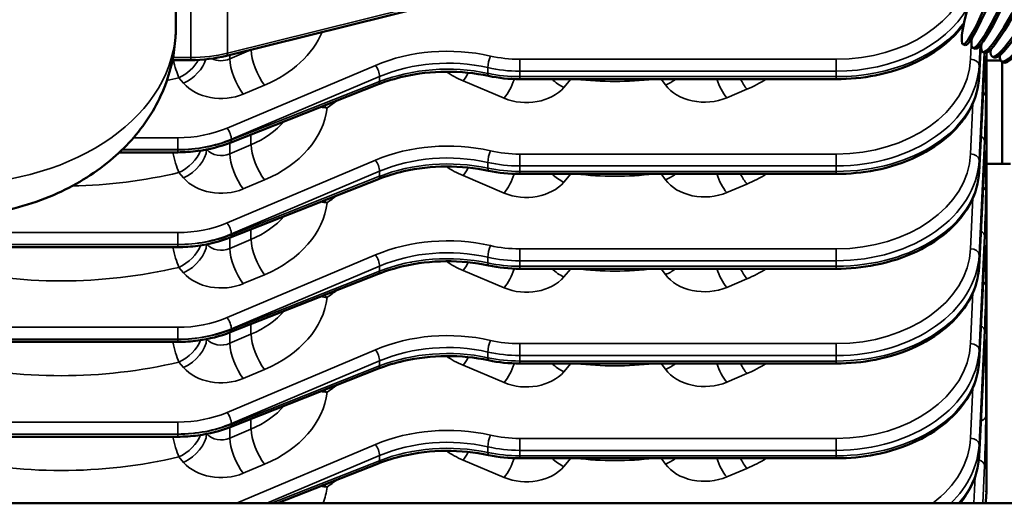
# Model space of a CAD drawing. Header units: inches. Extents: x 1 to 271, y 5 to 171.
# Tile 100 of 256: x 90.15 to 97.04, y 137.44 to 140.82. Entities that reach past the tile are written whole.
import ezdxf

# ---------------------------------------------------------------- set-up
doc = ezdxf.new("R2010")
doc.units = ezdxf.units.IN
doc.header["$LTSCALE"] = 8
doc.header["$MEASUREMENT"] = 0
doc.layers.add('Visible (ANSI)', color=7, linetype='Continuous', lineweight=50)
doc.layers.add('Visible Narrow (ANSI)', color=7, linetype='Continuous', lineweight=35)

msp = doc.modelspace()

# ---------------------------------------------------------------- linework, layer by layer
at = {"layer": 'Visible (ANSI)'}
for p, q in [((93.3728, 141.0097), (91.5939, 140.5679)), ((96.7621, 140.6429), (96.7471, 140.6482)), ((96.8716, 140.6456), (96.8599, 140.4174)), ((96.8314, 140.6168), (96.8167, 140.6228)), ((96.8993, 140.5878), (96.8848, 140.5944)), ((96.9113, 137.5374), (96.9113, 140.5883)), ((96.9656, 140.5559), (96.9515, 140.5631)), ((91.2155, 140.5377), (91.3435, 140.5377)), ((96.8979, 140.4959), (96.8599, 139.7545)), ((96.9014, 140.5506), (96.9014, 140.5506)), ((96.9113, 140.5347), (97.0106, 140.5347)), ((97.007, 140.5347), (97.0121, 140.5319)), ((97.0303, 140.5212), (97.0164, 140.529)), ((97.0203, 140.5268), (97.0203, 139.8116)), ((92.0484, 140.4696), (92.0484, 140.4696)), ((92.6572, 140.3685), (91.6197, 139.9597)), ((93.6452, 140.4043), (93.6452, 140.4043)), ((95.8606, 140.4043), (93.6452, 140.4043)), ((92.2884, 140.2037), (92.2884, 140.2037)), ((90.8439, 139.8925), (91.2527, 139.8925)), ((92.0484, 139.8067), (92.0484, 139.8067)), ((96.8979, 139.833), (96.8599, 139.0916)), ((97.0804, 139.8116), (96.9113, 139.8116)), ((91.8178, 139.7666), (91.8177, 139.7666)), ((93.6452, 139.7414), (93.6452, 139.7414)), ((95.8606, 139.7414), (93.6452, 139.7414)), ((92.6572, 139.7056), (91.6197, 139.2968)), ((89.5512, 139.2296), (91.2527, 139.2296)), ((92.0484, 139.1438), (92.0484, 139.1438)), ((93.2812, 139.1157), (93.2811, 139.1157)), ((96.8979, 139.1701), (96.8599, 138.4287)), ((92.6572, 139.0427), (91.6197, 138.6339)), ((93.6452, 139.0785), (93.6452, 139.0785)), ((95.8606, 139.0785), (93.6452, 139.0785)), ((89.5512, 138.5667), (91.2527, 138.5667)), ((91.7818, 138.5287), (91.7818, 138.5287)), ((96.8982, 138.5138), (96.8599, 137.7657)), ((92.0484, 138.4809), (92.0484, 138.4809)), ((92.6572, 138.3798), (91.6197, 137.971)), ((93.6452, 138.4156), (93.6452, 138.4156)), ((95.8606, 138.4156), (93.6452, 138.4156)), ((89.5512, 137.9037), (91.2527, 137.9037)), ((91.7806, 137.8695), (91.7806, 137.8695)), ((92.0484, 137.818), (92.0484, 137.818)), ((93.6452, 137.7526), (93.6452, 137.7526)), ((95.8606, 137.7526), (93.6452, 137.7526)), ((92.6572, 137.7169), (91.9496, 137.4381)), ((96.9104, 137.5189), (96.9113, 137.5374)), ((96.9108, 137.5155), (96.9108, 137.5281)), ((96.9104, 137.497), (96.9075, 137.4381)), ((97.8926, 137.4381), (87.7046, 137.4381))]:
    msp.add_line(p, q, dxfattribs=at)
for centre, end in [((91.261, 140.1608), 52.31657), ((91.261, 139.4979), 52.31656), ((91.261, 138.835), 52.31656), ((91.261, 138.1721), 52.31656), ((91.261, 137.5092), 52.31656)]:
    msp.add_arc(centre, 0.19, 52.31617, end, dxfattribs=at)
for centre, major_axis, ratio, start_param, end_param in [((97.0373, 141.4737), (-0.2902, -0.8255), 0.088521, 5.157435, 10.554256), ((97.0524, 141.4684), (0.2902, 0.8255), 0.088521, 3.141593, 6.283185), ((97.143, 141.4346), (-0.3263, -0.8119), 0.099432, 5.904674, 10.265255), ((97.1577, 141.4287), (0.3263, 0.8119), 0.099432, 3.141593, 6.283185), ((97.2467, 141.391), (-0.3619, -0.7967), 0.110139, 5.950108, 10.174667), ((97.2612, 141.3845), (0.3619, 0.7967), 0.110139, 3.141593, 6.283185), ((97.3483, 141.3429), (-0.3968, -0.7799), 0.120621, 5.985062, 10.103455), ((97.3624, 141.3357), (0.3968, 0.7799), 0.120621, 3.141593, 6.283185), ((97.4475, 141.2905), (-0.431, -0.7615), 0.130856, 6.012862, 10.046018), ((97.4613, 141.2826), (0.431, 0.7615), 0.130856, 3.141593, 6.283185), ((96.838, 140.499), (0.0599, -0.0031), 0.730909, 0, 0.002125), ((97.4255, 141.3031), (-0.4134, -0.7712), 0.125605, 6.242465, 6.295074), ((96.838, 139.8361), (0.0599, -0.0031), 0.730909, 0, 0.002125), ((96.838, 139.1732), (0.0599, -0.0031), 0.730909, 0, 0.002124), ((96.8383, 138.5169), (0.0599, -0.0031), 0.730909, 0, 0.002124), ((96.1608, 137.5155), (0.75, 0), 0.707107, 6.248279, 6.283185)]:
    msp.add_ellipse(centre, major_axis=major_axis, ratio=ratio, start_param=start_param, end_param=end_param, dxfattribs=at)
for points, knots in [([(91.2388, 141.087), (91.2388, 140.9942), (91.2388, 140.9014), (91.2388, 140.8017), (91.2388, 140.7947), (91.2388, 140.7836), (91.2388, 140.7794), (91.2388, 140.774), (91.2388, 140.7727), (91.2388, 140.7709), (91.2388, 140.7703), (91.2388, 140.7694), (91.2388, 140.7691), (91.2388, 140.7642), (91.2388, 140.7565), (91.2384, 140.7317), (91.2376, 140.7131), (91.2329, 140.6388), (91.2252, 140.5833), (91.1858, 140.3986), (91.134, 140.2723), (90.9935, 140.0455), (90.9033, 139.9422), (90.6859, 139.7545), (90.5532, 139.6713), (90.2562, 139.5364), (90.0861, 139.4869), (89.7399, 139.4346), (89.5622, 139.4379), (89.336, 139.4372), (89.2862, 139.437), (89.2363, 139.4369)], [0, 0, 0, 0, 1, 1, 1.075, 1.075, 1.12, 1.12, 1.1335, 1.1335, 1.13975, 1.13975, 1.142875, 1.142875, 1.192876, 1.192876, 1.342913, 1.342913, 1.793946, 1.793946, 2.86993, 2.86993, 3.951644, 3.951644, 5.157489, 5.157489, 6.482522, 6.482522, 7.825877, 7.825877, 8.205865, 8.205865, 8.205865, 8.205865]), ([(96.7525, 140.7872), (96.7243, 140.7482), (96.691, 140.7112), (96.5891, 140.6183), (96.5107, 140.5666), (96.3354, 140.4833), (96.2361, 140.451), (96.045, 140.4132), (95.9524, 140.4043), (95.8606, 140.4043)], [1.069112, 1.069112, 1.069112, 1.069112, 1.533586, 1.533586, 2.333032, 2.333032, 3.147039, 3.147039, 3.84639, 3.84639, 3.84639, 3.84639]), ([(96.9019, 140.553), (96.9019, 140.553), (96.9019, 140.553), (96.9019, 140.5529), (96.9018, 140.5521), (96.9014, 140.5486), (96.901, 140.5449), (96.9, 140.5328), (96.8993, 140.5227), (96.8984, 140.5061), (96.8982, 140.5014), (96.8979, 140.4963)], [0.2628635, 0.2628635, 0.2628635, 0.2628635, 0.2656473, 0.2656473, 0.3162561, 0.3162561, 0.4104977, 0.4104977, 0.5640149, 0.5640149, 0.6208879, 0.6208879, 0.6208879, 0.6208879]), ([(93.4276, 140.4269), (93.3324, 140.4471), (93.2312, 140.4571), (93.0306, 140.456), (92.9287, 140.4444), (92.7725, 140.4087), (92.7134, 140.3906), (92.6579, 140.3688)], [0.000755, 0.000755, 0.000755, 0.000755, 0.761609, 0.761609, 1.529242, 1.529242, 2.020162, 2.020162, 2.020162, 2.020162]), ([(96.8599, 140.4174), (96.8562, 140.3451), (96.836, 140.2724), (96.7668, 140.1364), (96.7165, 140.0717), (96.59, 139.9561), (96.5115, 139.9044), (96.3361, 139.8206), (96.2363, 139.7881), (96.0447, 139.7504), (95.9523, 139.7414), (95.8606, 139.7414)], [0, 0, 0, 0, 0.759056, 0.759056, 1.530041, 1.530041, 2.329861, 2.329861, 3.147623, 3.147623, 3.846128, 3.846128, 3.846128, 3.846128]), ([(91.6198, 139.9598), (91.5498, 139.9322), (91.4725, 139.9126), (91.3474, 139.8957), (91.2999, 139.8925), (91.2527, 139.8925)], [0, 0, 0, 0, 0.6106659, 0.6106659, 0.9706579, 0.9706579, 0.9706579, 0.9706579]), ([(96.9019, 139.89), (96.9019, 139.89), (96.9018, 139.8897), (96.9016, 139.8881), (96.9014, 139.8858), (96.9006, 139.8778), (96.9001, 139.8705), (96.899, 139.8537), (96.8984, 139.8441), (96.8979, 139.8334)], [0.2639967, 0.2639967, 0.2639967, 0.2639967, 0.2944003, 0.2944003, 0.370075, 0.370075, 0.5001534, 0.5001534, 0.620973, 0.620973, 0.620973, 0.620973]), ([(93.4276, 139.764), (93.3324, 139.7842), (93.2312, 139.7942), (93.0306, 139.7931), (92.9287, 139.7815), (92.7725, 139.7458), (92.7134, 139.7277), (92.6579, 139.7059)], [0.000755, 0.000755, 0.000755, 0.000755, 0.761617, 0.761617, 1.529253, 1.529253, 2.020164, 2.020164, 2.020164, 2.020164]), ([(96.8599, 139.7545), (96.8562, 139.6821), (96.836, 139.6094), (96.7668, 139.4735), (96.7164, 139.4088), (96.59, 139.2932), (96.5115, 139.2415), (96.3361, 139.1577), (96.2363, 139.1252), (96.0447, 139.0875), (95.9522, 139.0785), (95.8606, 139.0785)], [0, 0, 0, 0, 0.759082, 0.759082, 1.530079, 1.530079, 2.329887, 2.329887, 3.147652, 3.147652, 3.846132, 3.846132, 3.846132, 3.846132]), ([(91.6198, 139.2969), (91.5498, 139.2693), (91.4725, 139.2497), (91.3474, 139.2328), (91.2999, 139.2296), (91.2527, 139.2296)], [0, 0, 0, 0, 0.6106654, 0.6106654, 0.970658, 0.970658, 0.970658, 0.970658]), ([(96.9019, 139.2271), (96.9019, 139.2271), (96.9018, 139.2268), (96.9016, 139.2252), (96.9014, 139.2229), (96.9006, 139.2149), (96.9001, 139.2076), (96.899, 139.1907), (96.8984, 139.1812), (96.8979, 139.1705)], [0.2639964, 0.2639964, 0.2639964, 0.2639964, 0.2944013, 0.2944013, 0.3700767, 0.3700767, 0.5001561, 0.5001561, 0.6209744, 0.6209744, 0.6209744, 0.6209744]), ([(93.4276, 139.1011), (93.3313, 139.1215), (93.2288, 139.1317), (93.0272, 139.1299), (92.9257, 139.118), (92.7707, 139.0823), (92.7125, 139.0645), (92.6579, 139.043)], [0.000755, 0.000755, 0.000755, 0.000755, 0.770636, 0.770636, 1.536891, 1.536891, 2.020143, 2.020143, 2.020143, 2.020143]), ([(96.8599, 139.0916), (96.8562, 139.0189), (96.8359, 138.9459), (96.7663, 138.8097), (96.7156, 138.745), (96.589, 138.6297), (96.5108, 138.578), (96.3354, 138.4945), (96.2356, 138.4622), (96.0443, 138.4246), (95.9521, 138.4156), (95.8606, 138.4156)], [0, 0, 0, 0, 0.76233, 0.76233, 1.533817, 1.533817, 2.332198, 2.332198, 3.149126, 3.149126, 3.846134, 3.846134, 3.846134, 3.846134]), ([(91.6198, 138.634), (91.5498, 138.6064), (91.4725, 138.5867), (91.3474, 138.5699), (91.2999, 138.5667), (91.2527, 138.5667)], [0, 0, 0, 0, 0.6106648, 0.6106648, 0.9706582, 0.9706582, 0.9706582, 0.9706582]), ([(96.902, 138.5682), (96.902, 138.5682), (96.902, 138.5682), (96.902, 138.5681), (96.9019, 138.5674), (96.9015, 138.564), (96.9012, 138.5605), (96.9003, 138.5489), (96.8996, 138.5394), (96.8987, 138.5238), (96.8985, 138.5191), (96.8982, 138.5142)], [0.2625881, 0.2625881, 0.2625881, 0.2625881, 0.2644639, 0.2644639, 0.3138955, 0.3138955, 0.4045014, 0.4045014, 0.5478511, 0.5478511, 0.6035785, 0.6035785, 0.6035785, 0.6035785]), ([(93.4276, 138.4382), (93.3324, 138.4584), (93.2312, 138.4684), (93.0306, 138.4672), (92.9287, 138.4556), (92.7725, 138.42), (92.7134, 138.4019), (92.6579, 138.3801)], [0.000755, 0.000755, 0.000755, 0.000755, 0.761638, 0.761638, 1.529281, 1.529281, 2.020171, 2.020171, 2.020171, 2.020171]), ([(96.8599, 138.4287), (96.8562, 138.356), (96.8359, 138.283), (96.7663, 138.1468), (96.7156, 138.0821), (96.589, 137.9668), (96.5108, 137.9151), (96.3353, 137.8316), (96.2356, 137.7993), (96.0443, 137.7617), (95.9521, 137.7527), (95.8606, 137.7527)], [0, 0, 0, 0, 0.762355, 0.762355, 1.533855, 1.533855, 2.332228, 2.332228, 3.149157, 3.149157, 3.846139, 3.846139, 3.846139, 3.846139]), ([(91.6198, 137.971), (91.5498, 137.9435), (91.4725, 137.9238), (91.3474, 137.907), (91.2999, 137.9038), (91.2527, 137.9038)], [0, 0, 0, 0, 0.6106641, 0.6106641, 0.9706583, 0.9706583, 0.9706583, 0.9706583]), ([(93.4276, 137.7753), (93.3313, 137.7957), (93.2288, 137.8059), (93.0272, 137.8041), (92.9256, 137.7921), (92.7707, 137.7565), (92.7125, 137.7386), (92.6579, 137.7172)], [0.000755, 0.000755, 0.000755, 0.000755, 0.770668, 0.770668, 1.53693, 1.53693, 2.020151, 2.020151, 2.020151, 2.020151]), ([(96.8599, 137.7658), (96.8562, 137.6931), (96.8359, 137.6201), (96.7811, 137.5127), (96.7557, 137.4743), (96.7257, 137.4381)], [0, 0, 0, 0, 0.762384, 0.762384, 1.208542, 1.208542, 1.208542, 1.208542])]:
    msp.add_open_spline(points, degree=3, knots=knots, dxfattribs=at)
for points in [[(91.594, 140.5679), (91.5141, 140.5481), (91.4282, 140.5377), (91.3435, 140.5377)], [(93.6452, 140.4043), (93.5719, 140.4043), (93.4979, 140.412), (93.4277, 140.4269)], [(96.8976, 140.4709), (96.8976, 140.4709), (96.8976, 140.4709), (96.8976, 140.4709)], [(96.8976, 139.8079), (96.8976, 139.808), (96.8976, 139.808), (96.8976, 139.808)], [(93.6452, 139.7414), (93.5719, 139.7414), (93.4979, 139.7491), (93.4277, 139.764)], [(96.8976, 139.145), (96.8976, 139.1451), (96.8976, 139.1451), (96.8976, 139.1451)], [(93.6452, 139.0785), (93.5719, 139.0785), (93.4979, 139.0862), (93.4277, 139.1011)], [(93.6452, 138.4156), (93.5719, 138.4156), (93.4979, 138.4233), (93.4277, 138.4382)], [(93.6452, 137.7527), (93.5719, 137.7527), (93.4979, 137.7603), (93.4277, 137.7752)]]:
    msp.add_open_spline(points, degree=3, dxfattribs=at)
at = {"layer": 'Visible Narrow (ANSI)'}
for p, q in [((93.3789, 141.0281), (91.6, 140.5862)), ((91.6, 140.5862), (91.6, 140.9178)), ((91.3435, 140.8849), (91.3435, 140.5553)), ((96.8068, 140.6873), (96.8, 140.5444)), ((96.8716, 140.6456), (96.86, 140.419)), ((96.86, 140.502), (96.8665, 140.6396)), ((91.7649, 140.6086), (91.6162, 140.5458)), ((91.6162, 140.5458), (91.6162, 140.5734)), ((91.7649, 140.6103), (91.7649, 140.6086)), ((96.86, 139.8391), (96.8958, 140.5894)), ((91.3435, 140.5553), (91.2189, 140.5553)), ((91.3435, 140.5377), (91.3435, 140.5553)), ((92.6352, 140.5005), (91.5977, 140.0622)), ((93.6452, 140.5434), (93.6452, 140.46)), ((95.8606, 140.5434), (93.6452, 140.5434)), ((95.8606, 140.5434), (95.8606, 140.46)), ((96.8086, 140.5437), (96.8086, 140.5437)), ((96.86, 140.419), (96.86, 140.502)), ((96.8979, 140.4975), (96.86, 139.7561)), ((96.9063, 140.3185), (96.9063, 140.4915)), ((91.6277, 139.9845), (92.6652, 140.4229)), ((92.6652, 140.4229), (92.6652, 140.3876)), ((93.4224, 140.4848), (93.4224, 140.445)), ((93.6452, 140.46), (95.8606, 140.46)), ((93.6452, 140.4219), (93.6452, 140.46)), ((93.6452, 140.4043), (93.6452, 140.4219)), ((95.8606, 140.4219), (93.6452, 140.4219)), ((95.8606, 140.46), (95.8606, 140.4219)), ((95.8606, 140.4043), (95.8606, 140.4219)), ((91.261, 140.414), (91.2933, 140.3761)), ((92.6652, 140.3876), (91.6277, 139.9788)), ((91.7112, 140.2999), (91.8599, 140.3627)), ((93.2485, 140.3924), (93.5364, 140.2707)), ((93.9543, 140.347), (94.0032, 140.4043)), ((94.6353, 140.4043), (94.6648, 140.3638)), ((95.0935, 140.2738), (95.2349, 140.3335)), ((96.817, 140.2375), (96.8, 139.8815)), ((91.7649, 140.0169), (91.7649, 139.9457)), ((91.2527, 139.9945), (90.9423, 139.9945)), ((91.2527, 139.9945), (91.2527, 139.9112)), ((91.6162, 139.8829), (91.6162, 139.9584)), ((91.7649, 139.9457), (91.6162, 139.8829)), ((91.6277, 139.9788), (91.6277, 139.9845)), ((96.86, 139.1761), (96.8979, 139.9713)), ((91.2527, 139.9101), (90.8623, 139.9101)), ((90.8635, 139.9112), (91.2527, 139.9112)), ((91.2527, 139.9112), (91.2527, 139.9101)), ((91.2527, 139.8925), (91.2527, 139.9101)), ((93.6452, 139.8805), (93.6452, 139.7971)), ((95.8606, 139.8805), (93.6452, 139.8805)), ((95.8606, 139.8805), (95.8606, 139.7971)), ((96.8086, 139.8808), (96.8086, 139.8808)), ((92.6352, 139.8376), (91.5977, 139.3993)), ((93.4224, 139.8218), (93.4224, 139.7821)), ((96.86, 139.7561), (96.86, 139.8391)), ((96.8979, 139.8346), (96.86, 139.0932)), ((96.9063, 139.6556), (96.9063, 139.8286)), ((91.261, 139.7511), (91.2933, 139.7132)), ((91.6277, 139.3216), (92.6652, 139.76)), ((92.6652, 139.76), (92.6652, 139.7247)), ((93.2485, 139.7294), (93.5364, 139.6078)), ((93.6452, 139.7971), (95.8606, 139.7971)), ((93.6452, 139.7589), (93.6452, 139.7971)), ((93.6452, 139.7414), (93.6452, 139.7589)), ((95.8606, 139.7589), (93.6452, 139.7589)), ((93.9543, 139.6841), (94.0032, 139.7414)), ((94.6353, 139.7414), (94.6648, 139.7008)), ((95.8606, 139.7971), (95.8606, 139.7589)), ((95.8606, 139.7414), (95.8606, 139.7589)), ((92.6652, 139.7247), (91.6277, 139.3159)), ((91.7112, 139.637), (91.8599, 139.6998)), ((95.0935, 139.6109), (95.2349, 139.6706)), ((96.817, 139.5745), (96.8, 139.2185)), ((91.2527, 139.3316), (89.5512, 139.3316)), ((91.2527, 139.3316), (91.2527, 139.2483)), ((91.6277, 139.3159), (91.6277, 139.3216)), ((91.7649, 139.354), (91.7649, 139.2828)), ((89.5512, 139.2483), (91.2527, 139.2483)), ((91.2527, 139.2471), (89.5512, 139.2471)), ((91.2527, 139.2483), (91.2527, 139.2471)), ((91.2527, 139.2296), (91.2527, 139.2471)), ((91.6162, 139.22), (91.6162, 139.2955)), ((91.7649, 139.2828), (91.6162, 139.22)), ((96.86, 138.5132), (96.8979, 139.3083)), ((93.6452, 139.2176), (93.6452, 139.1342)), ((95.8606, 139.2176), (93.6452, 139.2176)), ((95.8606, 139.2176), (95.8606, 139.1342)), ((96.8086, 139.2179), (96.8086, 139.2179)), ((92.6352, 139.1747), (91.5977, 138.7364)), ((93.4224, 139.1589), (93.4224, 139.1192)), ((93.6452, 139.1342), (95.8606, 139.1342)), ((93.6452, 139.096), (93.6452, 139.1342)), ((95.8606, 139.1342), (95.8606, 139.096)), ((96.86, 139.0932), (96.86, 139.1761)), ((96.8979, 139.1717), (96.86, 138.4302)), ((96.9063, 138.9927), (96.9063, 139.1656)), ((91.261, 139.0882), (91.2933, 139.0503)), ((91.6277, 138.6587), (92.6652, 139.097)), ((92.6652, 139.0618), (91.6277, 138.653)), ((92.6652, 139.097), (92.6652, 139.0618)), ((93.2485, 139.0665), (93.5364, 138.9449)), ((93.6452, 139.0785), (93.6452, 139.096)), ((95.8606, 139.096), (93.6452, 139.096)), ((93.9543, 139.0212), (94.0032, 139.0785)), ((94.6353, 139.0785), (94.6648, 139.0379)), ((95.8606, 139.0785), (95.8606, 139.096)), ((91.7112, 138.9741), (91.8599, 139.0369)), ((95.0935, 138.948), (95.2349, 139.0077)), ((96.817, 138.9114), (96.8, 138.5556)), ((91.2527, 138.6687), (89.5512, 138.6687)), ((91.2527, 138.6687), (91.2527, 138.5854)), ((91.6162, 138.5571), (91.6162, 138.6326)), ((91.6277, 138.653), (91.6277, 138.6587)), ((91.7649, 138.6911), (91.7649, 138.6199)), ((96.86, 137.8503), (96.8979, 138.6454)), ((89.5512, 138.5854), (91.2527, 138.5854)), ((91.2527, 138.5842), (89.5512, 138.5842)), ((91.2527, 138.5854), (91.2527, 138.5842)), ((91.2527, 138.5667), (91.2527, 138.5842)), ((91.7649, 138.6199), (91.6162, 138.5571)), ((92.6352, 138.5118), (91.5977, 138.0735)), ((93.4224, 138.496), (93.4224, 138.4563)), ((93.6452, 138.5547), (93.6452, 138.4713)), ((95.8606, 138.5547), (93.6452, 138.5547)), ((95.8606, 138.5547), (95.8606, 138.4713)), ((96.8086, 138.555), (96.8086, 138.555)), ((96.8983, 138.5154), (96.86, 137.7673)), ((96.86, 138.4302), (96.86, 138.5132)), ((96.9063, 138.0494), (96.9063, 138.5096)), ((91.261, 138.4253), (91.2933, 138.3874)), ((91.6277, 137.9958), (92.6652, 138.4341)), ((91.801, 138.4764), (91.801, 138.4764)), ((92.6652, 138.4341), (92.6652, 138.3988)), ((93.6452, 138.4331), (93.6452, 138.4713)), ((93.6452, 138.4713), (95.8606, 138.4713)), ((93.6452, 138.4156), (93.6452, 138.4331)), ((95.8606, 138.4331), (93.6452, 138.4331)), ((95.8606, 138.4713), (95.8606, 138.4331)), ((95.8606, 138.4156), (95.8606, 138.4331)), ((92.6652, 138.3988), (91.6277, 137.9901)), ((91.7112, 138.3111), (91.8599, 138.374)), ((93.2485, 138.4036), (93.5364, 138.282)), ((93.9543, 138.3582), (94.0032, 138.4156)), ((94.6353, 138.4156), (94.6648, 138.375)), ((95.0935, 138.2851), (95.2349, 138.3448)), ((96.817, 138.2485), (96.8, 137.8927)), ((91.7649, 138.0282), (91.7649, 137.957)), ((91.2527, 138.0058), (89.5512, 138.0058)), ((91.2527, 138.0058), (91.2527, 137.9225)), ((91.6162, 137.8942), (91.6162, 137.9697)), ((91.7649, 137.957), (91.6162, 137.8942)), ((91.6277, 137.9901), (91.6277, 137.9958)), ((89.5512, 137.9225), (91.2527, 137.9225)), ((91.2527, 137.9213), (89.5512, 137.9213)), ((91.2527, 137.9225), (91.2527, 137.9213)), ((91.2527, 137.9037), (91.2527, 137.9213)), ((93.6452, 137.8917), (93.6452, 137.8084)), ((95.8606, 137.8917), (93.6452, 137.8917)), ((95.8606, 137.8917), (95.8606, 137.8084)), ((96.8086, 137.8921), (96.8086, 137.8921)), ((92.6352, 137.8489), (91.6629, 137.4381)), ((91.801, 137.8135), (91.801, 137.8135)), ((93.4224, 137.8331), (93.4224, 137.7934)), ((93.6452, 137.7702), (93.6452, 137.8084)), ((93.6452, 137.8084), (95.8606, 137.8084)), ((95.8606, 137.8084), (95.8606, 137.7702)), ((96.86, 137.7673), (96.86, 137.8503)), ((91.261, 137.7624), (91.2933, 137.7245)), ((91.8767, 137.4381), (92.6652, 137.7712)), ((92.6652, 137.7359), (91.9092, 137.4381)), ((92.6652, 137.7712), (92.6652, 137.7359)), ((93.2485, 137.7407), (93.5364, 137.6191)), ((93.6452, 137.7526), (93.6452, 137.7702)), ((95.8606, 137.7702), (93.6452, 137.7702)), ((93.9543, 137.6953), (94.0032, 137.7526)), ((94.6353, 137.7526), (94.6648, 137.7121)), ((95.1949, 137.7445), (95.1949, 137.7445)), ((95.8606, 137.7526), (95.8606, 137.7702)), ((91.7112, 137.6482), (91.8599, 137.711)), ((95.0935, 137.6221), (95.2349, 137.6819)), ((96.8853, 137.4381), (96.8979, 137.7021)), ((96.8322, 137.6249), (96.8233, 137.4381)), ((96.9104, 137.497), (96.9104, 137.5189))]:
    msp.add_line(p, q, dxfattribs=at)
for centre, major_axis, ratio, start_param, end_param in [((95.8606, 141.2313), (-0.94, 0), 0.731799, 1.570796, 3.032868), ((95.8606, 141.1904), (1, 0), 0.730318, 4.712389, 5.875292), ((95.8606, 141.1058), (-1, 0), 0.683896, 1.570796, 2.678136), ((91.4199, 140.9204), (0.88, 0), 0.731799, 5.235988, 5.989309), ((93.1402, 139.8604), (-1.01, 0), 0.731799, 4.410754, 5.235988), ((91.3435, 141.0686), (-0.75, 0), 0.684389, 1.570796, 1.919862), ((91.5794, 140.6261), (0.0145, -0.0582), 0.250272, 0.005617, 0.756396), ((91.4199, 141.05), (-0.69, 0), 0.738599, 2.094395, 2.110002), ((91.8599, 140.4923), (0.0739, -0.175), 0.341155, 3.851094, 5.391661), ((93.4402, 140.5253), (0.0133, 0.0585), 0.202722, 0.843329, 2.380796), ((93.6452, 141.0483), (-0.69, 0), 0.731799, 1.269162, 1.570796), ((96.8976, 140.3147), (0.0062, 0.25), 0.024678, 5.498397, 7.034287), ((91.261, 140.5436), (-0.0436, 0.1849), 0.209193, 1.553466, 2.296698), ((91.261, 140.5436), (-0.1445, -0.1234), 0.578466, 1.112008, 2.136371), ((91.2933, 140.5057), (-0.1445, -0.1234), 0.578466, 1.112008, 2.418972), ((91.5562, 140.6259), (-0.12, 0), 0.770896, 1.000131, 2.094395), ((91.7112, 140.4295), (0.0739, -0.175), 0.341155, 3.851094, 5.391661), ((91.8549, 140.5194), (-0.0701, -0.1658), 0.341155, 4.924655, 4.924842), ((92.6352, 140.4596), (-0.0234, 0.0553), 0.341155, 3.851094, 5.391661), ((93.1402, 139.8195), (0.95, 0), 0.733359, 1.269162, 2.094395), ((93.1402, 139.8274), (-0.95, 0), 0.680855, 4.410754, 5.235988), ((95.8606, 140.5684), (-0.94, 0), 0.731799, 1.570796, 3.106686), ((95.8606, 140.5275), (1, 0), 0.730318, 4.712389, 6.248279), ((96.8, 140.5034), (0.0599, -0.0029), 0.681583, 0.033731, 1.603309), ((96.8464, 140.4929), (0.06, 0), 0.707107, 5.702068, 6.248279), ((96.838, 140.499), (0.0599, -0.0031), 0.730909, 0.002125, 0.036167), ((96.8976, 140.6963), (0.0062, -0.25), 0.024678, 0.596845, 0.597093), ((93.1402, 139.7835), (1.01, 0), 0.682414, 1.829499, 1.83012), ((93.5435, 140.7663), (0.59, 0), 0.731799, 3.941497, 4.18879), ((93.2485, 140.5219), (-0.0739, -0.175), 0.341155, 0.891524, 1.289707), ((93.1402, 139.7835), (1.01, 0), 0.682414, 1.311476, 1.311776), ((93.6452, 141.0074), (0.75, 0), 0.729824, 4.410754, 4.712389), ((93.4402, 140.4855), (-0.0125, -0.0587), 0.217392, 5.51931, 6.277411), ((93.6452, 140.9352), (-0.75, 0), 0.684389, 1.269162, 1.570796), ((95.8606, 140.4428), (-1, 0), 0.683896, 1.570796, 3.106686), ((95.8606, 141.0619), (0.94, 0), 0.682414, 4.985554, 4.98797), ((96.8, 140.4205), (0.0599, -0.0031), 0.730909, 0.001108, 0.036167), ((90.4363, 142.2878), (2.69, 0), 0.731799, 4.991115, 5.023972), ((91.5562, 140.4963), (0.31, 0), 0.731799, 3.700098, 5.235988), ((92.6352, 140.4243), (0.022, -0.0558), 0.365844, 0, 0.718142), ((93.5364, 140.4003), (-0.0739, -0.175), 0.341155, 0.891524, 1.740362), ((93.9543, 140.4766), (0.1445, -0.1234), 0.578466, 4.623254, 5.171178), ((94.3113, 141.6249), (1.69, 0), 0.731799, 4.550643, 4.874135), ((94.6648, 140.4933), (-0.1537, -0.1117), 0.60225, 1.158318, 1.60195), ((94.9385, 140.4703), (0.31, 0), 0.731799, 3.630285, 5.235988), ((95.0935, 140.4034), (0.0739, -0.175), 0.341155, 4.564073, 5.391661), ((95.2349, 140.4631), (0.0739, -0.175), 0.341155, 4.908366, 5.391661), ((94.7949, 140.8912), (0.88, 0), 0.731799, 5.235988, 5.425768), ((96.8, 140.4205), (-0.0599, 0.0031), 0.730909, 2.386563, 2.390236), ((96.8, 140.4205), (0.0599, -0.0031), 0.730909, 6.241884, 6.244125), ((93.6914, 140.4672), (0.31, 0), 0.731799, 4.18879, 5.72468), ((96.8464, 140.32), (0.06, 0), 0.707107, 5.462546, 6.248279), ((96.8976, 140.1418), (0.0062, 0.25), 0.024678, 3.962507, 5.498397), ((92.2967, 140.3326), (0.109, -0.1556), 0.471826, 5.159504, 5.304993), ((90.4363, 141.6249), (2.69, 0), 0.731799, 5.476104, 5.51296), ((91.4199, 140.2575), (0.88, 0), 0.731799, 5.235988, 6.198583), ((92.2967, 140.3326), (-0.1887, 0.0219), 0.679562, 1.416477, 1.649385), ((91.4199, 140.0908), (0.87, 0), 0.731799, 0.18061, 0.180617), ((95.8606, 140.399), (0.94, 0), 0.682414, 5.966171, 5.966912), ((91.4199, 140.3871), (-0.69, 0), 0.738599, 2.094395, 2.563898), ((91.2527, 140.4995), (-0.69, 0), 0.731799, 1.570796, 2.094395), ((91.5977, 140.0213), (-0.0234, 0.0553), 0.341155, 3.851094, 5.391661), ((96.838, 139.9727), (0.0599, -0.0029), 0.681583, 0.033731, 0.98399), ((91.2527, 140.4586), (0.75, 0), 0.729824, 4.712389, 5.235988), ((91.2527, 140.4233), (-0.75, 0), 0.684389, 1.570796, 2.094395), ((91.5977, 140.0156), (-0.022, 0.0558), 0.365844, 2.41228, 2.412321), ((91.5977, 140.0156), (0.022, -0.0558), 0.365844, 0.004514, 0.718142), ((91.8599, 139.8294), (0.0739, -0.175), 0.341155, 3.851094, 5.391661), ((93.1402, 139.1975), (-1.01, 0), 0.731799, 4.410754, 5.235988), ((91.261, 139.8807), (-0.0436, 0.1849), 0.209193, 1.457944, 2.296698), ((91.261, 139.8807), (-0.1445, -0.1234), 0.578466, 1.112008, 2.327148), ((91.2933, 139.8428), (-0.1445, -0.1234), 0.578466, 1.112008, 2.648807), ((91.5562, 139.963), (-0.12, 0), 0.770896, 0.580858, 2.094395), ((91.7112, 139.7666), (0.0739, -0.175), 0.341155, 3.851094, 5.391661), ((93.1402, 139.1566), (0.95, 0), 0.733359, 1.269162, 2.094395), ((93.4402, 139.8624), (0.0133, 0.0585), 0.202722, 0.843329, 2.380796), ((93.6452, 140.3854), (-0.69, 0), 0.731799, 1.269162, 1.570796), ((95.8606, 139.9055), (-0.94, 0), 0.731799, 1.570796, 3.106686), ((96.8, 139.8405), (0.0599, -0.0029), 0.681583, 0.033731, 1.603309), ((96.8976, 139.6518), (0.0062, 0.25), 0.024678, 5.498397, 7.034287), ((91.4199, 139.4346), (0.69, 0), 0.675615, 1.003146, 1.003181), ((92.6352, 139.7967), (-0.0234, 0.0553), 0.341155, 3.851094, 5.391661), ((93.1402, 139.1645), (-0.95, 0), 0.680855, 4.410754, 5.235988), ((93.6452, 140.3445), (0.75, 0), 0.729824, 4.410754, 4.712389), ((95.8606, 139.8645), (1, 0), 0.730318, 4.712389, 6.248279), ((96.8464, 139.83), (0.06, 0), 0.707107, 5.702068, 6.248279), ((96.838, 139.8361), (0.0599, -0.0031), 0.730909, 0.002125, 0.036167), ((96.8976, 140.0334), (0.0062, -0.25), 0.024678, 0.596845, 0.597092), ((90.4363, 141.6249), (2.69, 0), 0.731799, 4.740922, 5.023972), ((93.1402, 139.1206), (1.01, 0), 0.682414, 1.829512, 1.83012), ((93.5435, 140.1034), (0.59, 0), 0.731799, 3.941497, 4.18879), ((93.2485, 139.859), (-0.0739, -0.175), 0.341155, 0.891524, 1.289707), ((93.1402, 139.1206), (1.01, 0), 0.682414, 1.311476, 1.311776), ((93.4402, 139.8226), (-0.0125, -0.0587), 0.217392, 5.51931, 6.277411), ((93.6452, 140.2722), (-0.75, 0), 0.684389, 1.269162, 1.570796), ((93.5364, 139.7374), (-0.0739, -0.175), 0.341155, 0.891524, 1.740361), ((93.9543, 139.8136), (0.1445, -0.1234), 0.578466, 4.623254, 5.171178), ((94.3113, 140.962), (1.69, 0), 0.731799, 4.550643, 4.874135), ((94.6648, 139.8304), (-0.1537, -0.1117), 0.60225, 1.158318, 1.60195), ((95.0935, 139.7405), (0.0739, -0.175), 0.341155, 4.564073, 5.391661), ((95.2349, 139.8002), (0.0739, -0.175), 0.341155, 4.908366, 5.391661), ((94.7949, 140.2283), (0.88, 0), 0.731799, 5.235988, 5.425768), ((95.8606, 139.7799), (-1, 0), 0.683896, 1.570796, 3.106686), ((96.8, 139.7575), (0.0599, -0.0031), 0.730909, 6.241884, 6.244125), ((96.8, 139.7575), (0.0599, -0.0031), 0.730909, 0.001107, 0.036167), ((91.5562, 139.8334), (0.31, 0), 0.731799, 3.700098, 5.235988), ((92.6352, 139.7614), (0.022, -0.0558), 0.365844, 0, 0.718142), ((93.6914, 139.8043), (0.31, 0), 0.731799, 4.18879, 5.72468), ((94.9385, 139.8073), (0.31, 0), 0.731799, 3.630285, 5.235988), ((96.8464, 139.6571), (0.06, 0), 0.707107, 5.462546, 6.248279), ((96.8976, 139.4788), (0.0062, 0.25), 0.024678, 3.962507, 5.498397), ((91.4199, 139.5946), (0.88, 0), 0.731799, 5.235988, 6.198583), ((92.2967, 139.6697), (-0.1887, 0.0219), 0.679562, 1.416477, 1.649385), ((92.2967, 139.6697), (0.109, -0.1556), 0.471826, 5.159504, 5.304993), ((90.4363, 140.962), (2.69, 0), 0.731799, 5.476104, 5.51296), ((95.8606, 139.7361), (0.94, 0), 0.682414, 5.966171, 5.966654), ((91.2527, 139.8366), (-0.69, 0), 0.731799, 1.570796, 2.094395), ((91.5977, 139.3584), (-0.0234, 0.0553), 0.341155, 3.851094, 5.391661), ((91.4199, 139.7242), (-0.69, 0), 0.738599, 2.094395, 2.563898), ((91.2527, 139.7957), (0.75, 0), 0.729824, 4.712389, 5.235988), ((91.2527, 139.7604), (-0.75, 0), 0.684389, 1.570796, 2.094395), ((91.5977, 139.3526), (0.022, -0.0558), 0.365844, 0.004513, 0.718142), ((96.838, 139.3098), (0.0599, -0.0029), 0.681583, 0.033731, 0.98399), ((91.2933, 139.1799), (-0.1445, -0.1234), 0.578466, 1.112008, 2.648806), ((91.5562, 139.3001), (-0.12, 0), 0.770896, 0.580859, 2.094395), ((91.5977, 139.3526), (-0.022, 0.0558), 0.365844, 2.41228, 2.412321), ((91.8599, 139.1664), (0.0739, -0.175), 0.341155, 3.851094, 5.391661), ((93.1402, 138.5346), (-1.01, 0), 0.731799, 4.410754, 5.235988), ((96.8976, 138.9889), (0.0062, 0.25), 0.024678, 5.498397, 7.034287), ((91.261, 139.2178), (-0.0436, 0.1849), 0.209193, 1.457944, 2.296698), ((91.261, 139.2178), (-0.1445, -0.1234), 0.578466, 1.112008, 2.327147), ((91.7112, 139.1036), (0.0739, -0.175), 0.341155, 3.851094, 5.391661), ((93.1402, 138.4937), (0.95, 0), 0.733359, 1.269162, 2.094395), ((93.4402, 139.1994), (0.0133, 0.0585), 0.202722, 0.843329, 2.380796), ((93.6452, 139.7225), (-0.69, 0), 0.731799, 1.269162, 1.570796), ((95.8606, 139.2425), (-0.94, 0), 0.731799, 1.570796, 3.106686), ((96.8, 139.1776), (0.0599, -0.0029), 0.681583, 0.033731, 1.603309), ((92.4045, 138.8212), (0.59, 0), 0.682414, 2.234924, 2.234926), ((92.6352, 139.1338), (-0.0234, 0.0553), 0.341155, 3.851094, 5.391661), ((93.1402, 138.5016), (-0.95, 0), 0.680855, 4.410754, 5.235988), ((93.1402, 138.4577), (1.01, 0), 0.682414, 1.820805, 1.83012), ((93.5435, 139.4404), (0.59, 0), 0.731799, 3.941195, 4.18879), ((93.2485, 139.1961), (-0.0739, -0.175), 0.341155, 0.891524, 1.290038), ((93.1402, 138.4577), (1.01, 0), 0.682414, 1.311476, 1.311553), ((93.6452, 139.6816), (0.75, 0), 0.729824, 4.410754, 4.712389), ((93.4402, 139.1597), (-0.0125, -0.0587), 0.217392, 5.51931, 6.277411), ((93.6452, 139.6093), (-0.75, 0), 0.684389, 1.269162, 1.570796), ((95.8606, 139.2016), (1, 0), 0.730318, 4.712389, 6.248279), ((96.8464, 139.1671), (0.06, 0), 0.707107, 5.702068, 6.248279), ((96.838, 139.1732), (0.0599, -0.0031), 0.730909, 0.002124, 0.036167), ((96.8976, 139.3704), (0.0062, -0.25), 0.024678, 0.596845, 0.597092), ((90.4363, 140.962), (2.69, 0), 0.731799, 4.400806, 5.023972), ((91.5562, 139.1705), (0.31, 0), 0.731799, 3.700098, 5.235988), ((92.6352, 139.0985), (0.022, -0.0558), 0.365844, 0, 0.718142), ((93.5364, 139.0745), (-0.0739, -0.175), 0.341155, 0.891524, 1.740361), ((93.9543, 139.1507), (0.1445, -0.1234), 0.578466, 4.623254, 5.171178), ((94.3113, 140.2991), (1.69, 0), 0.731799, 4.550643, 4.874135), ((94.6648, 139.1675), (-0.1537, -0.1117), 0.60225, 1.158318, 1.60195), ((95.0935, 139.0776), (0.0739, -0.175), 0.341155, 4.564073, 5.391661), ((95.2349, 139.1373), (0.0739, -0.175), 0.341155, 4.908366, 5.391661), ((94.7949, 139.5654), (0.88, 0), 0.731799, 5.235988, 5.425768), ((95.8606, 139.117), (-1, 0), 0.683896, 1.570796, 3.106686), ((96.8, 139.0946), (-0.0599, 0.0031), 0.730909, 2.386585, 2.390236), ((96.8, 139.0946), (0.0599, -0.0031), 0.730909, 6.241884, 6.244146), ((96.8, 139.0946), (0.0599, -0.0031), 0.730909, 0.001107, 0.036167), ((93.6914, 139.1414), (0.31, 0), 0.731799, 4.18879, 5.72468), ((94.9385, 139.1444), (0.31, 0), 0.731799, 3.630285, 5.235988), ((96.8464, 138.9942), (0.06, 0), 0.707107, 5.462546, 6.248279), ((96.8976, 138.8159), (0.0062, 0.25), 0.024678, 3.962507, 5.498397), ((90.4363, 140.2991), (2.69, 0), 0.731799, 5.476104, 5.51296), ((91.4199, 138.9317), (0.88, 0), 0.731799, 5.235988, 6.198583), ((92.2967, 139.0068), (-0.1887, 0.0219), 0.679562, 1.416477, 1.649385), ((92.2967, 139.0068), (0.109, -0.1556), 0.471826, 5.159504, 5.304993), ((95.8606, 139.0731), (0.94, 0), 0.682414, 5.966171, 5.966883), ((91.4199, 139.0612), (-0.69, 0), 0.738599, 2.094395, 2.563898), ((91.2527, 139.1737), (-0.69, 0), 0.731799, 1.570796, 2.094395), ((91.5977, 138.6954), (-0.0234, 0.0553), 0.341155, 3.851094, 5.391661), ((91.2527, 139.1327), (0.75, 0), 0.729824, 4.712389, 5.235988), ((91.2527, 139.0975), (-0.75, 0), 0.684389, 1.570796, 2.094395), ((91.5977, 138.6897), (-0.022, 0.0558), 0.365844, 2.41228, 2.412321), ((91.5977, 138.6897), (0.022, -0.0558), 0.365844, 0.004513, 0.718142), ((93.1402, 137.8717), (-1.01, 0), 0.731799, 4.410754, 5.235988), ((96.838, 138.6469), (0.0599, -0.0029), 0.681583, 0.033731, 0.98399), ((91.261, 138.5549), (-0.0436, 0.1849), 0.209193, 1.457944, 2.296698), ((91.261, 138.5549), (-0.1445, -0.1234), 0.578466, 1.112008, 2.327146), ((91.2933, 138.517), (-0.1445, -0.1234), 0.578466, 1.112008, 2.648805), ((91.5562, 138.6372), (-0.12, 0), 0.770896, 0.58086, 2.094395), ((91.8599, 138.5035), (0.0739, -0.175), 0.341155, 3.851094, 5.391661), ((93.4402, 138.5365), (0.0133, 0.0585), 0.202722, 0.843329, 2.380796), ((93.6452, 139.0596), (-0.69, 0), 0.731799, 1.269162, 1.570796), ((96.898, 138.3399), (0.0059, 0.24), 0.024678, 5.498397, 7.034287), ((91.7112, 138.4407), (0.0739, -0.175), 0.341155, 3.851094, 5.391661), ((92.6352, 138.4709), (-0.0234, 0.0553), 0.341155, 3.851094, 5.391661), ((93.1402, 137.8308), (0.95, 0), 0.733359, 1.269162, 2.094395), ((93.1402, 137.8387), (-0.95, 0), 0.680855, 4.410754, 5.235988), ((93.6452, 139.0187), (0.75, 0), 0.729824, 4.410754, 4.712389), ((95.8606, 138.5796), (-0.94, 0), 0.731799, 1.570796, 3.106686), ((95.8606, 138.5387), (1, 0), 0.730318, 4.712389, 6.248279), ((96.8, 138.5147), (0.0599, -0.0029), 0.681583, 0.033731, 1.603309), ((96.8464, 138.511), (0.06, 0), 0.707107, 5.713401, 6.248279), ((96.8383, 138.5169), (0.0599, -0.0031), 0.730909, 0.002124, 0.036167), ((90.4363, 140.2991), (2.69, 0), 0.731799, 4.400806, 5.023972), ((91.9445, 137.9698), (-0.75, 0), 0.68867, 4.905093, 4.905122), ((93.1402, 137.7948), (1.01, 0), 0.682414, 1.829543, 1.83012), ((93.5435, 138.7775), (0.59, 0), 0.731799, 3.941496, 4.18879), ((93.2485, 138.5332), (0.0739, 0.175), 0.341155, 4.033117, 4.431299), ((93.1402, 137.7948), (1.01, 0), 0.682414, 1.311476, 1.311776), ((93.4402, 138.4968), (-0.0125, -0.0587), 0.217392, 5.51931, 6.27741), ((93.6452, 138.9464), (-0.75, 0), 0.684389, 1.269162, 1.570796), ((95.8606, 138.4541), (-1, 0), 0.683896, 1.570796, 3.106686), ((96.8, 138.4317), (0.0599, -0.0031), 0.730909, 6.241884, 6.244145), ((96.8, 138.4317), (0.0599, -0.0031), 0.730909, 0.001106, 0.036167), ((91.5562, 138.5076), (0.31, 0), 0.731799, 3.700098, 5.235988), ((92.6352, 138.4356), (0.022, -0.0558), 0.365844, 0, 0.718142), ((93.5364, 138.4116), (0.0739, 0.175), 0.341155, 4.033117, 4.881952), ((93.6914, 138.4785), (0.31, 0), 0.731799, 4.18879, 5.72468), ((93.9543, 138.4878), (-0.1445, 0.1234), 0.578466, 1.481662, 2.029585), ((94.3113, 139.6361), (1.69, 0), 0.731799, 4.550643, 4.874135), ((94.6648, 138.5046), (0.1537, 0.1117), 0.60225, 4.29991, 4.743543), ((94.9385, 138.4815), (0.31, 0), 0.731799, 3.630285, 5.235988), ((95.0935, 138.4146), (-0.0739, 0.175), 0.341155, 1.42248, 2.250069), ((95.2349, 138.4744), (-0.0739, 0.175), 0.341155, 1.766773, 2.250069), ((94.7949, 138.9025), (0.88, 0), 0.731799, 5.235988, 5.425768), ((91.4199, 138.2687), (0.88, 0), 0.731799, 5.235988, 6.198583), ((92.2967, 138.3439), (-0.1887, 0.0219), 0.679562, 1.416477, 1.649385), ((92.2967, 138.3439), (0.109, -0.1556), 0.471826, 5.159504, 5.304993), ((90.4363, 139.6361), (2.69, 0), 0.731799, 5.476104, 5.51296), ((95.8606, 138.4102), (0.94, 0), 0.682414, 5.966171, 5.966652), ((91.4199, 138.3983), (-0.69, 0), 0.738599, 2.094395, 2.563898), ((91.2527, 138.5107), (-0.69, 0), 0.731799, 1.570796, 2.094395), ((91.5977, 138.0325), (-0.0234, 0.0553), 0.341155, 3.851094, 5.391661), ((96.8464, 138.0509), (0.06, 0), 0.707107, 5.164125, 6.248279), ((96.8976, 137.8726), (0.0062, 0.25), 0.024678, 3.962507, 5.498397), ((91.2527, 138.4698), (0.75, 0), 0.729824, 4.712389, 5.235988), ((91.2527, 138.4346), (-0.75, 0), 0.684389, 1.570796, 2.094395), ((91.5977, 138.0268), (-0.022, 0.0558), 0.365844, 2.41228, 2.412321), ((91.5977, 138.0268), (0.022, -0.0558), 0.365844, 0.004512, 0.718142), ((91.8599, 137.8406), (-0.0739, 0.175), 0.341155, 0.709501, 2.250069), ((93.1402, 137.2088), (-1.01, 0), 0.731799, 4.410754, 5.235988), ((91.261, 137.892), (-0.0436, 0.1849), 0.209193, 1.457944, 2.296698), ((91.261, 137.892), (-0.1445, -0.1234), 0.578466, 1.112008, 2.327145), ((91.2933, 137.8541), (0.1445, 0.1234), 0.578466, 4.2536, 5.790396), ((91.5562, 137.9743), (-0.12, 0), 0.770896, 0.580862, 2.094395), ((91.7112, 137.7778), (-0.0739, 0.175), 0.341155, 0.709501, 2.250069), ((93.1402, 137.1679), (0.95, 0), 0.733359, 1.269162, 2.094395), ((93.4402, 137.8736), (0.0133, 0.0585), 0.202722, 0.843329, 2.380796), ((93.6452, 138.3967), (-0.69, 0), 0.731799, 1.269162, 1.570796), ((95.8606, 137.9167), (-0.94, 0), 0.731799, 2.372037, 3.106686), ((96.8, 137.8518), (0.0599, -0.0029), 0.681583, 0.033731, 1.603309), ((91.9445, 137.314), (-0.75, 0), 0.68834, 4.908773, 4.9088), ((92.6352, 137.808), (-0.0234, 0.0553), 0.341155, 3.851094, 5.391661), ((93.1402, 137.1758), (-0.95, 0), 0.680855, 4.410754, 5.235988), ((93.5435, 138.1146), (0.59, 0), 0.731799, 3.941194, 4.18879), ((93.6452, 138.3558), (0.75, 0), 0.729824, 4.410754, 4.712389), ((95.8606, 137.8758), (1, 0), 0.730318, 5.640479, 6.248279), ((90.4363, 139.6361), (2.69, 0), 0.731799, 4.400806, 5.023972), ((92.6352, 137.7727), (0.022, -0.0558), 0.365844, 0, 0.718142), ((93.1402, 137.1319), (1.01, 0), 0.682414, 1.820838, 1.83012), ((93.2485, 137.8703), (-0.0739, -0.175), 0.341155, 0.891524, 1.290037), ((93.1402, 137.1319), (1.01, 0), 0.682414, 1.311476, 1.311552), ((93.4402, 137.8339), (-0.0125, -0.0587), 0.217392, 5.51931, 6.277409), ((93.6452, 138.2835), (-0.75, 0), 0.684389, 1.269162, 1.570796), ((93.5364, 137.7487), (-0.0739, -0.175), 0.341155, 0.891524, 1.740359), ((93.9543, 137.8249), (0.1445, -0.1234), 0.578466, 4.623254, 5.171178), ((94.3113, 138.9732), (1.69, 0), 0.731799, 4.550643, 4.874135), ((94.6648, 137.8417), (-0.1537, -0.1117), 0.60225, 1.158318, 1.60195), ((95.0935, 137.7517), (0.0739, -0.175), 0.341155, 4.564073, 5.391661), ((95.2349, 137.8115), (0.0739, -0.175), 0.341155, 4.908366, 5.391661), ((94.7949, 138.2396), (0.88, 0), 0.731799, 5.235988, 5.425768), ((95.8606, 137.7912), (-1, 0), 0.683896, 2.599023, 3.106686), ((96.838, 137.7036), (0.0599, -0.0029), 0.681583, 0.033731, 1.260649), ((96.8, 137.7688), (0.0599, -0.0031), 0.730909, 6.241884, 6.244144), ((96.8, 137.7688), (0.0599, -0.0031), 0.730909, 0.001106, 0.036167), ((91.5562, 137.8447), (0.31, 0), 0.731799, 3.700098, 5.235988), ((93.6914, 137.8155), (0.31, 0), 0.731799, 4.18879, 5.72468), ((94.9385, 137.8186), (0.31, 0), 0.731799, 3.630285, 5.235988), ((90.4363, 138.9732), (2.69, 0), 0.731799, 5.476104, 5.51296), ((92.2967, 137.681), (-0.1887, 0.0219), 0.679562, 1.416477, 1.649385), ((91.4199, 137.6058), (0.88, 0), 0.731799, 6.019643, 6.198583), ((92.2967, 137.681), (0.109, -0.1556), 0.471826, 5.159504, 5.304993), ((95.8606, 137.7473), (0.94, 0), 0.682414, 5.966171, 5.96665), ((91.4199, 137.7354), (-0.69, 0), 0.738599, 2.518638, 2.563898)]:
    msp.add_ellipse(centre, major_axis=major_axis, ratio=ratio, start_param=start_param, end_param=end_param, dxfattribs=at)
msp.add_open_spline([(91.2388, 141.087), (91.2388, 140.9809), (91.2388, 140.8749), (91.2388, 140.1629), (90.5432, 139.671), (89.5363, 139.671), (89.3863, 139.671), (89.2363, 139.671)], degree=3, knots=[0.0737002, 0.0737002, 0.0737002, 0.0737002, 0.1842505, 0.1842505, 0.8157495, 0.8157495, 0.9262998, 0.9262998, 0.9262998, 0.9262998], dxfattribs=at)

doc.saveas('drawing.dxf')
